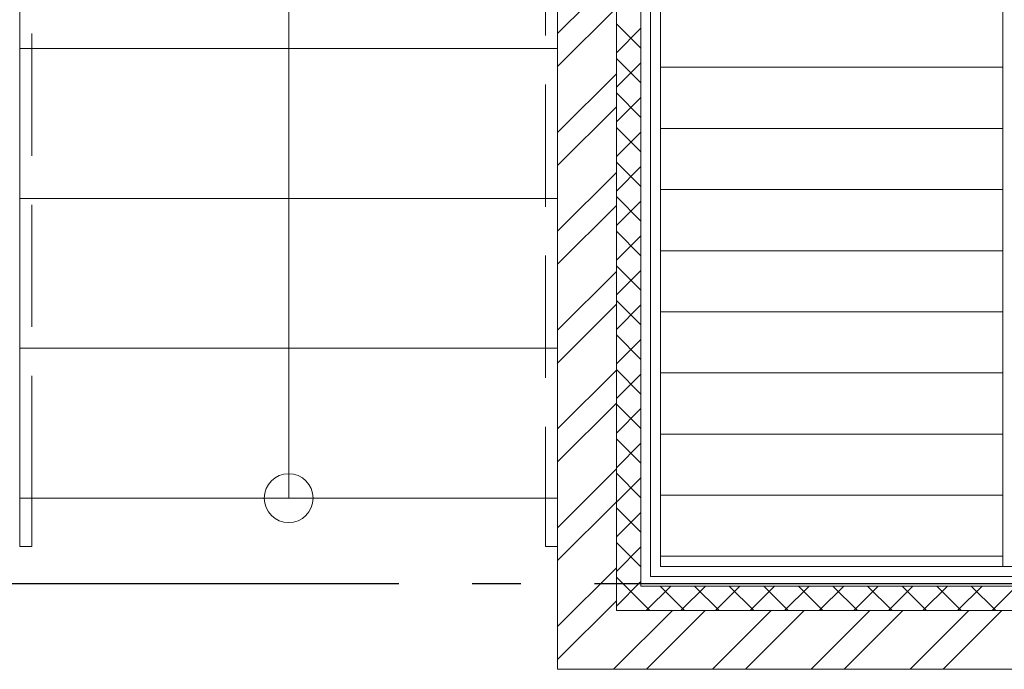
# Model space of a CAD drawing. Header units: millimetres. Extents: x 53645 to 137188, y 78097 to 135542.
# Tile 253 of 256: x 117852 to 119866, y 128046 to 129375. Entities that reach past the tile are written whole.
import ezdxf

# ---------------------------------------------------------------- set-up
doc = ezdxf.new("R2010")
doc.units = ezdxf.units.MM
doc.set_wipeout_variables(frame=1)
for name, pattern in [('CONTI', [0]), ('GOST2.303 4', [7, 5, -2, 0]), ('GOST2.303 5', [24, 20, -1.5, 1, -1.5]), ('Wipeout_Contour', [1000, 0, -1000]), ('короткая штриховая', [282.222222, 141.111111, -141.111111])]:
    doc.linetypes.add(name, pattern=pattern)
doc.layers.add('axis_dim', color=40, linetype='CONTI')
doc.layers.add('stairs', color=7, linetype='Continuous')
for name, color, linetype, lineweight in [('floor', 179, 'Continuous', 5), ('furniture', 36, 'Continuous', 0), ('stair1', 7, 'Continuous', 15), ('Wall2', 40, 'Continuous', 5)]:
    doc.layers.add(name, color=color, linetype=linetype, lineweight=lineweight)

msp = doc.modelspace()

# ---------------------------------------------------------------- hatches: boundary and pattern name
at = {"layer": 'floor', "lineweight": 0, "ltscale": 4}
h = msp.add_hatch(dxfattribs=at)
h.set_pattern_fill('ANSI31', color=256, scale=1000, angle=135)
h.set_pattern_definition([(180, (222482.24, 155527.34), (-3e-14, -125), [])])
h.paths.add_polyline_path([(119162.3, 128256.4), (119862.3, 128256.4), (119862.3, 130366.4), (119162.3, 130366.4)])

# ---------------------------------------------------------------- linework, layer by layer
at = {"layer": 'axis_dim', "linetype": 'GOST2.303 5', "lineweight": 25, "ltscale": 100}
msp.add_lwpolyline([(123427.3, 128221.4), (117677.3, 128221.4)], dxfattribs=at)
at = {"layer": 'floor', "lineweight": 0, "ltscale": 4}
msp.add_lwpolyline([(119162.3, 128256.4), (119862.3, 128256.4), (119862.3, 130366.4), (119162.3, 130366.4), (119162.3, 128256.4)], dxfattribs=at)
msp.add_lwpolyline([(119862.3, 128256.4), (119862.3, 130366.4), (119882.3, 130366.4), (119882.3, 128256.4)], close=True, dxfattribs=at)
at = {"layer": 'furniture', "ltscale": 100}
for points in [[(119072.3, 130456.4), (119072.3, 128166.4)], [(119122.3, 128216.4), (119122.3, 130406.4)], [(119122.3, 128216.4), (119122.3, 130406.4)], [(119142.3, 128236.4), (119142.3, 130386.4)], [(119142.3, 130386.4), (119142.3, 128236.4)], [(119162.3, 130366.4), (119162.3, 128256.4)], [(119122.3, 129316.4), (119072.3, 129366.4)], [(119072.3, 129307.2), (119122.3, 129357.2)], [(119122.3, 129245.7), (119072.3, 129295.7)], [(119072.3, 129236.5), (119122.3, 129286.5)], [(119122.3, 129175), (119072.3, 129225)], [(119072.3, 129165.8), (119122.3, 129215.8)], [(119122.3, 129104.3), (119072.3, 129154.3)], [(119072.3, 129095), (119122.3, 129145)], [(119122.3, 129033.6), (119072.3, 129083.6)], [(119072.3, 129024.3), (119122.3, 129074.3)], [(119122.3, 128962.9), (119072.3, 129012.9)], [(119072.3, 128953.6), (119122.3, 129003.6)], [(119122.3, 128892.2), (119072.3, 128942.2)], [(119072.3, 128882.9), (119122.3, 128932.9)], [(119122.3, 128821.5), (119072.3, 128871.5)], [(119072.3, 128812.2), (119122.3, 128862.2)], [(119122.3, 128750.7), (119072.3, 128800.7)], [(119072.3, 128741.5), (119122.3, 128791.5)], [(119122.3, 128680), (119072.3, 128730)], [(119072.3, 128670.8), (119122.3, 128720.8)], [(119122.3, 128609.3), (119072.3, 128659.3)], [(119072.3, 128600.1), (119122.3, 128650.1)], [(119122.3, 128538.6), (119072.3, 128588.6)], [(119072.3, 128529.4), (119122.3, 128579.4)], [(119122.3, 128467.9), (119072.3, 128517.9)], [(119072.3, 128458.6), (119122.3, 128508.6)], [(119122.3, 128397.2), (119072.3, 128447.2)], [(119072.3, 128387.9), (119122.3, 128437.9)], [(119122.3, 128326.5), (119072.3, 128376.5)], [(119072.3, 128317.2), (119122.3, 128367.2)], [(119122.3, 128255.8), (119072.3, 128305.8)], [(119072.3, 128246.5), (119122.3, 128296.5)], [(119162.3, 128256.4), (121282.3, 128256.4)], [(119106.7, 128200.7), (119072.3, 128235.1)], [(119072.3, 128175.8), (119122.3, 128225.8)], [(121282.3, 128236.4), (119142.3, 128236.4)], [(119142.3, 128236.4), (121282.3, 128236.4)], [(121282.3, 128216.4), (119122.3, 128216.4)], [(121282.3, 128216.4), (119122.3, 128216.4)], [(119133.6, 128166.4), (119183.6, 128216.4)], [(119211.7, 128166.4), (119161.7, 128216.4)], [(119204.3, 128166.4), (119254.3, 128216.4)], [(119282.4, 128166.4), (119232.4, 128216.4)], [(119275, 128166.4), (119325, 128216.4)], [(119353.2, 128166.4), (119303.2, 128216.4)], [(119345.7, 128166.4), (119395.7, 128216.4)], [(119423.9, 128166.4), (119373.9, 128216.4)], [(119416.4, 128166.4), (119466.4, 128216.4)], [(119494.6, 128166.4), (119444.6, 128216.4)], [(119487.2, 128166.4), (119537.2, 128216.4)], [(119565.3, 128166.4), (119515.3, 128216.4)], [(119557.9, 128166.4), (119607.9, 128216.4)], [(119636, 128166.4), (119586, 128216.4)], [(119628.6, 128166.4), (119678.6, 128216.4)], [(119706.7, 128166.4), (119656.7, 128216.4)], [(119699.3, 128166.4), (119749.3, 128216.4)], [(119777.4, 128166.4), (119727.4, 128216.4)], [(119770, 128166.4), (119820, 128216.4)], [(119848.1, 128166.4), (119798.1, 128216.4)], [(119840.7, 128166.4), (119890.7, 128216.4)], [(119141, 128166.4), (119106.7, 128200.7)], [(119072.3, 128166.4), (121282.3, 128166.4)]]:
    msp.add_lwpolyline(points, dxfattribs=at)
at = {"layer": 'stair1', "linetype": 'короткая штриховая', "lineweight": 15}
for p, q in [((117852.3, 128297.2), (117877.3, 128297.2)), ((118927.3, 128297.2), (118952.3, 128297.2))]:
    msp.add_line(p, q, dxfattribs=at)
at = {"layer": 'Wall2', "ltscale": 100}
for points in [[(119072.3, 128166.4), (119072.3, 130456.4)], [(118952.3, 128133.9), (119072.3, 128253.9)], [(118952.3, 128066.6), (119072.3, 128186.6)], [(119066.8, 128046.4), (119186.8, 128166.4)], [(119072.3, 128166.4), (119072.3, 128166.4)], [(119072.3, 128166.4), (119072.3, 128166.4)], [(119072.3, 128166.4), (121282.3, 128166.4)], [(119134.2, 128046.4), (119254.2, 128166.4)], [(119268.9, 128046.4), (119388.9, 128166.4)], [(119336.2, 128046.4), (119456.2, 128166.4)], [(119470.9, 128046.4), (119590.9, 128166.4)], [(119538.3, 128046.4), (119658.3, 128166.4)], [(119673, 128046.4), (119793, 128166.4)], [(119740.3, 128046.4), (119860.3, 128166.4)], [(122002.3, 128046.4), (118952.3, 128046.4)]]:
    msp.add_lwpolyline(points, dxfattribs=at)

# ---------------------------------------------------------------- wipeouts: each hides what was drawn before it
at = {"color": 254, "linetype": 'Wipeout_Contour', "lineweight": 0, "ltscale": 72027.144096}
msp.add_wipeout([(117852.3, 128396.4), (118952.3, 128396.4), (118952.3, 128702.8), (117852.3, 128702.8)], dxfattribs=at).dxf.layer = 'stairs'

# ---------------------------------------------------------------- next in the draw order: linework, layer by layer
at = {"layer": 'stair1', "linetype": 'Continuous', "lineweight": 15}
for p, q in [((118952.3, 128702.8), (117852.3, 128702.8)), ((117852.3, 128396.4), (118952.3, 128396.4))]:
    msp.add_line(p, q, dxfattribs=at)
at = {"layer": 'stair1', "linetype": 'короткая штриховая', "lineweight": 15}
for p, q in [((117877.3, 128297.2), (117877.3, 128396.4)), ((118927.3, 128396.4), (118927.3, 128297.2))]:
    msp.add_line(p, q, dxfattribs=at)
at = {"layer": 'stair1', "ltscale": 100}
msp.add_circle((118402.3, 128396.4), 50, dxfattribs=at)
at = {"layer": 'Wall2', "ltscale": 100}
for points in [[(118952.3, 128538), (119072.3, 128658)], [(118952.3, 128470.7), (119072.3, 128590.7)], [(118952.3, 128336), (119072.3, 128456)], [(118952.3, 128268.6), (119072.3, 128388.6)]]:
    msp.add_lwpolyline(points, dxfattribs=at)

# ---------------------------------------------------------------- next in the draw order: wipeouts: each hides what was drawn before it
at = {"color": 254, "linetype": 'Wipeout_Contour', "lineweight": 0, "ltscale": 72809.439321}
msp.add_wipeout([(117852.3, 128702.8), (118952.3, 128702.8), (118952.3, 129009.2), (117852.3, 129009.2)], dxfattribs=at).dxf.layer = 'stairs'

# ---------------------------------------------------------------- next in the draw order: linework, layer by layer
at = {"layer": 'stair1', "linetype": 'Continuous', "lineweight": 15}
for p, q in [((118952.3, 129009.2), (117852.3, 129009.2)), ((117852.3, 128702.8), (118952.3, 128702.8)), ((118402.3, 128396.4), (118402.3, 128702.8))]:
    msp.add_line(p, q, dxfattribs=at)
at = {"layer": 'Wall2', "ltscale": 100}
for points in [[(118952.3, 128874.8), (119072.3, 128994.8)], [(118952.3, 128740.1), (119072.3, 128860.1)], [(118952.3, 128672.7), (119072.3, 128792.7)]]:
    msp.add_lwpolyline(points, dxfattribs=at)

# ---------------------------------------------------------------- next in the draw order: wipeouts: each hides what was drawn before it
at = {"color": 254, "linetype": 'Wipeout_Contour', "lineweight": 0, "ltscale": 73603.821433}
msp.add_wipeout([(117852.3, 129009.2), (118952.3, 129009.2), (118952.3, 129315.6), (117852.3, 129315.6)], dxfattribs=at).dxf.layer = 'stairs'

# ---------------------------------------------------------------- next in the draw order: linework, layer by layer
at = {"layer": 'stair1', "linetype": 'Continuous', "lineweight": 15}
for p, q in [((118952.3, 129315.6), (117852.3, 129315.6)), ((117852.3, 129009.2), (118952.3, 129009.2))]:
    msp.add_line(p, q, dxfattribs=at)
at = {"layer": 'stair1', "ltscale": 100}
msp.add_lwpolyline([(118402.3, 129296.4), (118402.3, 128396.4)], dxfattribs=at)
at = {"layer": 'Wall2', "ltscale": 100}
for points in [[(118952.3, 129144.2), (119072.3, 129264.2)], [(118952.3, 129076.8), (119072.3, 129196.8)], [(118952.3, 128942.1), (119072.3, 129062.1)]]:
    msp.add_lwpolyline(points, dxfattribs=at)

# ---------------------------------------------------------------- next in the draw order: wipeouts: each hides what was drawn before it
at = {"color": 254, "linetype": 'Wipeout_Contour', "lineweight": 0, "ltscale": 74409.903082}
msp.add_wipeout([(117852.3, 129315.6), (118952.3, 129315.6), (118952.3, 129622), (117852.3, 129622)], dxfattribs=at).dxf.layer = 'stairs'

# ---------------------------------------------------------------- next in the draw order: linework, layer by layer
at = {"layer": 'stair1', "linetype": 'Continuous', "lineweight": 15}
for p, q in [((117852.3, 130541.1), (117852.3, 128297.2)), ((118402.3, 128702.8), (118402.3, 130234.7)), ((118952.3, 128297.2), (118952.3, 129928.3)), ((117852.3, 129315.6), (118952.3, 129315.6))]:
    msp.add_line(p, q, dxfattribs=at)
at = {"layer": 'stair1', "linetype": 'GOST2.303 4', "lineweight": 15, "ltscale": 50}
for p, q in [((117877.3, 128396.4), (117877.3, 130527.2)), ((118927.3, 129942.3), (118927.3, 128396.4))]:
    msp.add_line(p, q, dxfattribs=at)
at = {"layer": 'stair1', "linetype": 'Continuous', "ltscale": 100}
msp.add_lwpolyline([(118402.3, 130234.7), (118402.3, 129284.7)], dxfattribs=at)
at = {"layer": 'Wall2', "ltscale": 100}
for points in [[(118952.3, 130576.4), (118952.3, 128046.4)], [(118952.3, 129346.3), (119072.3, 129466.3)], [(118952.3, 129278.9), (119072.3, 129398.9)]]:
    msp.add_lwpolyline(points, dxfattribs=at)

doc.saveas('drawing.dxf')
